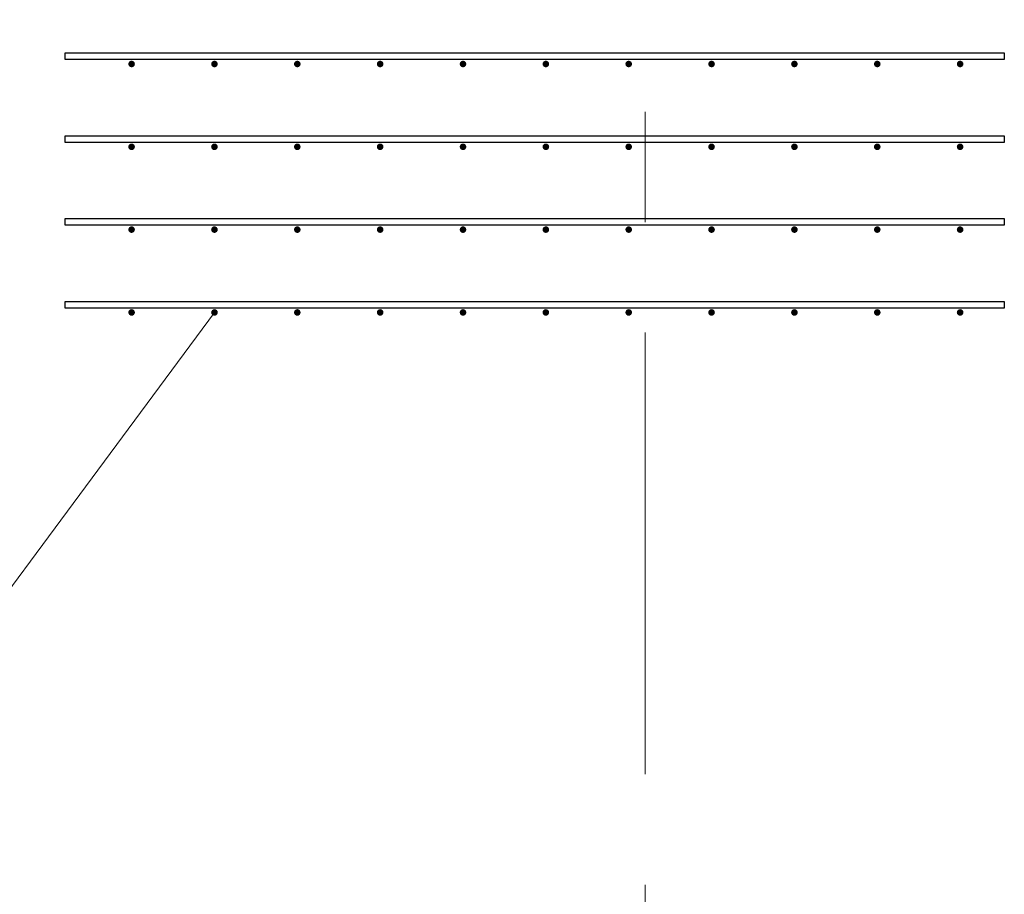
# Model space of a CAD drawing. Header units: metres. Extents: x -38 to 93, y -15 to 21.
# Tile 46 of 256: x 18.514 to 19.405, y 8.191 to 8.983. Entities that reach past the tile are written whole.
import ezdxf

# ---------------------------------------------------------------- set-up
doc = ezdxf.new("R2010")
doc.units = ezdxf.units.M
doc.linetypes.add('______11', pattern=[0.5, 0.4, -0.05, 0, -0.05])
doc.linetypes.add('______5', pattern=[1.1, 0.8, -0.1, 0.1, -0.1])
for name, color, linetype, lineweight in [('XR$1$Осевая линия (1)', 7, '______5', 13), ('XR$4$Арматурный каркас 01', 4, 'Continuous', 35), ('XR$4$Текст_ общее_1', 7, 'Continuous', 13)]:
    doc.layers.add(name, color=color, linetype=linetype, lineweight=lineweight)

msp = doc.modelspace()

# ---------------------------------------------------------------- hatches: boundary and pattern name
at = {"layer": 'XR$4$Арматурный каркас 01', "linetype": 'Continuous', "lineweight": 50, "transparency": 33554687}
for points in [[(18.618, 8.94324), (18.61777, 8.94439), (18.61712, 8.94536), (18.61615, 8.94602), (18.615, 8.94624), (18.61385, 8.94602), (18.61288, 8.94536), (18.61223, 8.94439), (18.612, 8.94324), (18.61223, 8.9421), (18.61288, 8.94112), (18.61385, 8.94047), (18.615, 8.94024), (18.61615, 8.94047), (18.61712, 8.94112), (18.61777, 8.9421)], [(18.618, 8.94324), (18.61777, 8.94439), (18.61712, 8.94536), (18.61615, 8.94602), (18.615, 8.94624), (18.61385, 8.94602), (18.61288, 8.94536), (18.61223, 8.94439), (18.612, 8.94324), (18.61223, 8.9421), (18.61288, 8.94112), (18.61385, 8.94047), (18.615, 8.94024), (18.61615, 8.94047), (18.61712, 8.94112), (18.61777, 8.9421)], [(18.693, 8.94324), (18.69277, 8.94439), (18.69212, 8.94536), (18.69115, 8.94602), (18.69, 8.94624), (18.68885, 8.94602), (18.68788, 8.94536), (18.68723, 8.94439), (18.687, 8.94324), (18.68723, 8.9421), (18.68788, 8.94112), (18.68885, 8.94047), (18.69, 8.94024), (18.69115, 8.94047), (18.69212, 8.94112), (18.69277, 8.9421)], [(18.693, 8.94324), (18.69277, 8.94439), (18.69212, 8.94536), (18.69115, 8.94602), (18.69, 8.94624), (18.68885, 8.94602), (18.68788, 8.94536), (18.68723, 8.94439), (18.687, 8.94324), (18.68723, 8.9421), (18.68788, 8.94112), (18.68885, 8.94047), (18.69, 8.94024), (18.69115, 8.94047), (18.69212, 8.94112), (18.69277, 8.9421)], [(18.768, 8.94324), (18.76777, 8.94439), (18.76712, 8.94536), (18.76615, 8.94602), (18.765, 8.94624), (18.76385, 8.94602), (18.76288, 8.94536), (18.76223, 8.94439), (18.762, 8.94324), (18.76223, 8.9421), (18.76288, 8.94112), (18.76385, 8.94047), (18.765, 8.94024), (18.76615, 8.94047), (18.76712, 8.94112), (18.76777, 8.9421)], [(18.768, 8.94324), (18.76777, 8.94439), (18.76712, 8.94536), (18.76615, 8.94602), (18.765, 8.94624), (18.76385, 8.94602), (18.76288, 8.94536), (18.76223, 8.94439), (18.762, 8.94324), (18.76223, 8.9421), (18.76288, 8.94112), (18.76385, 8.94047), (18.765, 8.94024), (18.76615, 8.94047), (18.76712, 8.94112), (18.76777, 8.9421)], [(18.843, 8.94324), (18.84277, 8.94439), (18.84212, 8.94536), (18.84115, 8.94602), (18.84, 8.94624), (18.83885, 8.94602), (18.83788, 8.94536), (18.83723, 8.94439), (18.837, 8.94324), (18.83723, 8.9421), (18.83788, 8.94112), (18.83885, 8.94047), (18.84, 8.94024), (18.84115, 8.94047), (18.84212, 8.94112), (18.84277, 8.9421)], [(18.843, 8.94324), (18.84277, 8.94439), (18.84212, 8.94536), (18.84115, 8.94602), (18.84, 8.94624), (18.83885, 8.94602), (18.83788, 8.94536), (18.83723, 8.94439), (18.837, 8.94324), (18.83723, 8.9421), (18.83788, 8.94112), (18.83885, 8.94047), (18.84, 8.94024), (18.84115, 8.94047), (18.84212, 8.94112), (18.84277, 8.9421)], [(18.918, 8.94324), (18.91777, 8.94439), (18.91712, 8.94536), (18.91615, 8.94602), (18.915, 8.94624), (18.91385, 8.94602), (18.91288, 8.94536), (18.91223, 8.94439), (18.912, 8.94324), (18.91223, 8.9421), (18.91288, 8.94112), (18.91385, 8.94047), (18.915, 8.94024), (18.91615, 8.94047), (18.91712, 8.94112), (18.91777, 8.9421)], [(18.918, 8.94324), (18.91777, 8.94439), (18.91712, 8.94536), (18.91615, 8.94602), (18.915, 8.94624), (18.91385, 8.94602), (18.91288, 8.94536), (18.91223, 8.94439), (18.912, 8.94324), (18.91223, 8.9421), (18.91288, 8.94112), (18.91385, 8.94047), (18.915, 8.94024), (18.91615, 8.94047), (18.91712, 8.94112), (18.91777, 8.9421)], [(18.993, 8.94324), (18.99277, 8.94439), (18.99212, 8.94536), (18.99115, 8.94602), (18.99, 8.94624), (18.98885, 8.94602), (18.98788, 8.94536), (18.98723, 8.94439), (18.987, 8.94324), (18.98723, 8.9421), (18.98788, 8.94112), (18.98885, 8.94047), (18.99, 8.94024), (18.99115, 8.94047), (18.99212, 8.94112), (18.99277, 8.9421)], [(18.993, 8.94324), (18.99277, 8.94439), (18.99212, 8.94536), (18.99115, 8.94602), (18.99, 8.94624), (18.98885, 8.94602), (18.98788, 8.94536), (18.98723, 8.94439), (18.987, 8.94324), (18.98723, 8.9421), (18.98788, 8.94112), (18.98885, 8.94047), (18.99, 8.94024), (18.99115, 8.94047), (18.99212, 8.94112), (18.99277, 8.9421)], [(19.068, 8.94324), (19.06777, 8.94439), (19.06712, 8.94536), (19.06615, 8.94602), (19.065, 8.94624), (19.06385, 8.94602), (19.06288, 8.94536), (19.06223, 8.94439), (19.062, 8.94324), (19.06223, 8.9421), (19.06288, 8.94112), (19.06385, 8.94047), (19.065, 8.94024), (19.06615, 8.94047), (19.06712, 8.94112), (19.06777, 8.9421)], [(19.068, 8.94324), (19.06777, 8.94439), (19.06712, 8.94536), (19.06615, 8.94602), (19.065, 8.94624), (19.06385, 8.94602), (19.06288, 8.94536), (19.06223, 8.94439), (19.062, 8.94324), (19.06223, 8.9421), (19.06288, 8.94112), (19.06385, 8.94047), (19.065, 8.94024), (19.06615, 8.94047), (19.06712, 8.94112), (19.06777, 8.9421)], [(19.143, 8.94324), (19.14277, 8.94439), (19.14212, 8.94536), (19.14115, 8.94602), (19.14, 8.94624), (19.13885, 8.94602), (19.13788, 8.94536), (19.13723, 8.94439), (19.137, 8.94324), (19.13723, 8.9421), (19.13788, 8.94112), (19.13885, 8.94047), (19.14, 8.94024), (19.14115, 8.94047), (19.14212, 8.94112), (19.14277, 8.9421)], [(19.143, 8.94324), (19.14277, 8.94439), (19.14212, 8.94536), (19.14115, 8.94602), (19.14, 8.94624), (19.13885, 8.94602), (19.13788, 8.94536), (19.13723, 8.94439), (19.137, 8.94324), (19.13723, 8.9421), (19.13788, 8.94112), (19.13885, 8.94047), (19.14, 8.94024), (19.14115, 8.94047), (19.14212, 8.94112), (19.14277, 8.9421)], [(19.218, 8.94324), (19.21777, 8.94439), (19.21712, 8.94536), (19.21615, 8.94602), (19.215, 8.94624), (19.21385, 8.94602), (19.21288, 8.94536), (19.21223, 8.94439), (19.212, 8.94324), (19.21223, 8.9421), (19.21288, 8.94112), (19.21385, 8.94047), (19.215, 8.94024), (19.21615, 8.94047), (19.21712, 8.94112), (19.21777, 8.9421)], [(19.218, 8.94324), (19.21777, 8.94439), (19.21712, 8.94536), (19.21615, 8.94602), (19.215, 8.94624), (19.21385, 8.94602), (19.21288, 8.94536), (19.21223, 8.94439), (19.212, 8.94324), (19.21223, 8.9421), (19.21288, 8.94112), (19.21385, 8.94047), (19.215, 8.94024), (19.21615, 8.94047), (19.21712, 8.94112), (19.21777, 8.9421)], [(19.293, 8.94324), (19.29277, 8.94439), (19.29212, 8.94536), (19.29115, 8.94602), (19.29, 8.94624), (19.28885, 8.94602), (19.28788, 8.94536), (19.28723, 8.94439), (19.287, 8.94324), (19.28723, 8.9421), (19.28788, 8.94112), (19.28885, 8.94047), (19.29, 8.94024), (19.29115, 8.94047), (19.29212, 8.94112), (19.29277, 8.9421)], [(19.293, 8.94324), (19.29277, 8.94439), (19.29212, 8.94536), (19.29115, 8.94602), (19.29, 8.94624), (19.28885, 8.94602), (19.28788, 8.94536), (19.28723, 8.94439), (19.287, 8.94324), (19.28723, 8.9421), (19.28788, 8.94112), (19.28885, 8.94047), (19.29, 8.94024), (19.29115, 8.94047), (19.29212, 8.94112), (19.29277, 8.9421)], [(19.368, 8.94324), (19.36777, 8.94439), (19.36712, 8.94536), (19.36615, 8.94602), (19.365, 8.94624), (19.36385, 8.94602), (19.36288, 8.94536), (19.36223, 8.94439), (19.362, 8.94324), (19.36223, 8.9421), (19.36288, 8.94112), (19.36385, 8.94047), (19.365, 8.94024), (19.36615, 8.94047), (19.36712, 8.94112), (19.36777, 8.9421)], [(19.368, 8.94324), (19.36777, 8.94439), (19.36712, 8.94536), (19.36615, 8.94602), (19.365, 8.94624), (19.36385, 8.94602), (19.36288, 8.94536), (19.36223, 8.94439), (19.362, 8.94324), (19.36223, 8.9421), (19.36288, 8.94112), (19.36385, 8.94047), (19.365, 8.94024), (19.36615, 8.94047), (19.36712, 8.94112), (19.36777, 8.9421)], [(18.618, 8.86824), (18.61777, 8.86939), (18.61712, 8.87036), (18.61615, 8.87102), (18.615, 8.87124), (18.61385, 8.87102), (18.61288, 8.87036), (18.61223, 8.86939), (18.612, 8.86824), (18.61223, 8.8671), (18.61288, 8.86612), (18.61385, 8.86547), (18.615, 8.86524), (18.61615, 8.86547), (18.61712, 8.86612), (18.61777, 8.8671)], [(18.618, 8.86824), (18.61777, 8.86939), (18.61712, 8.87036), (18.61615, 8.87102), (18.615, 8.87124), (18.61385, 8.87102), (18.61288, 8.87036), (18.61223, 8.86939), (18.612, 8.86824), (18.61223, 8.8671), (18.61288, 8.86612), (18.61385, 8.86547), (18.615, 8.86524), (18.61615, 8.86547), (18.61712, 8.86612), (18.61777, 8.8671)], [(18.693, 8.86824), (18.69277, 8.86939), (18.69212, 8.87036), (18.69115, 8.87102), (18.69, 8.87124), (18.68885, 8.87102), (18.68788, 8.87036), (18.68723, 8.86939), (18.687, 8.86824), (18.68723, 8.8671), (18.68788, 8.86612), (18.68885, 8.86547), (18.69, 8.86524), (18.69115, 8.86547), (18.69212, 8.86612), (18.69277, 8.8671)], [(18.693, 8.86824), (18.69277, 8.86939), (18.69212, 8.87036), (18.69115, 8.87102), (18.69, 8.87124), (18.68885, 8.87102), (18.68788, 8.87036), (18.68723, 8.86939), (18.687, 8.86824), (18.68723, 8.8671), (18.68788, 8.86612), (18.68885, 8.86547), (18.69, 8.86524), (18.69115, 8.86547), (18.69212, 8.86612), (18.69277, 8.8671)], [(18.768, 8.86824), (18.76777, 8.86939), (18.76712, 8.87036), (18.76615, 8.87102), (18.765, 8.87124), (18.76385, 8.87102), (18.76288, 8.87036), (18.76223, 8.86939), (18.762, 8.86824), (18.76223, 8.8671), (18.76288, 8.86612), (18.76385, 8.86547), (18.765, 8.86524), (18.76615, 8.86547), (18.76712, 8.86612), (18.76777, 8.8671)], [(18.768, 8.86824), (18.76777, 8.86939), (18.76712, 8.87036), (18.76615, 8.87102), (18.765, 8.87124), (18.76385, 8.87102), (18.76288, 8.87036), (18.76223, 8.86939), (18.762, 8.86824), (18.76223, 8.8671), (18.76288, 8.86612), (18.76385, 8.86547), (18.765, 8.86524), (18.76615, 8.86547), (18.76712, 8.86612), (18.76777, 8.8671)], [(18.843, 8.86824), (18.84277, 8.86939), (18.84212, 8.87036), (18.84115, 8.87102), (18.84, 8.87124), (18.83885, 8.87102), (18.83788, 8.87036), (18.83723, 8.86939), (18.837, 8.86824), (18.83723, 8.8671), (18.83788, 8.86612), (18.83885, 8.86547), (18.84, 8.86524), (18.84115, 8.86547), (18.84212, 8.86612), (18.84277, 8.8671)], [(18.843, 8.86824), (18.84277, 8.86939), (18.84212, 8.87036), (18.84115, 8.87102), (18.84, 8.87124), (18.83885, 8.87102), (18.83788, 8.87036), (18.83723, 8.86939), (18.837, 8.86824), (18.83723, 8.8671), (18.83788, 8.86612), (18.83885, 8.86547), (18.84, 8.86524), (18.84115, 8.86547), (18.84212, 8.86612), (18.84277, 8.8671)], [(18.918, 8.86824), (18.91777, 8.86939), (18.91712, 8.87036), (18.91615, 8.87102), (18.915, 8.87124), (18.91385, 8.87102), (18.91288, 8.87036), (18.91223, 8.86939), (18.912, 8.86824), (18.91223, 8.8671), (18.91288, 8.86612), (18.91385, 8.86547), (18.915, 8.86524), (18.91615, 8.86547), (18.91712, 8.86612), (18.91777, 8.8671)], [(18.918, 8.86824), (18.91777, 8.86939), (18.91712, 8.87036), (18.91615, 8.87102), (18.915, 8.87124), (18.91385, 8.87102), (18.91288, 8.87036), (18.91223, 8.86939), (18.912, 8.86824), (18.91223, 8.8671), (18.91288, 8.86612), (18.91385, 8.86547), (18.915, 8.86524), (18.91615, 8.86547), (18.91712, 8.86612), (18.91777, 8.8671)], [(18.993, 8.86824), (18.99277, 8.86939), (18.99212, 8.87036), (18.99115, 8.87102), (18.99, 8.87124), (18.98885, 8.87102), (18.98788, 8.87036), (18.98723, 8.86939), (18.987, 8.86824), (18.98723, 8.8671), (18.98788, 8.86612), (18.98885, 8.86547), (18.99, 8.86524), (18.99115, 8.86547), (18.99212, 8.86612), (18.99277, 8.8671)], [(18.993, 8.86824), (18.99277, 8.86939), (18.99212, 8.87036), (18.99115, 8.87102), (18.99, 8.87124), (18.98885, 8.87102), (18.98788, 8.87036), (18.98723, 8.86939), (18.987, 8.86824), (18.98723, 8.8671), (18.98788, 8.86612), (18.98885, 8.86547), (18.99, 8.86524), (18.99115, 8.86547), (18.99212, 8.86612), (18.99277, 8.8671)], [(19.068, 8.86824), (19.06777, 8.86939), (19.06712, 8.87036), (19.06615, 8.87102), (19.065, 8.87124), (19.06385, 8.87102), (19.06288, 8.87036), (19.06223, 8.86939), (19.062, 8.86824), (19.06223, 8.8671), (19.06288, 8.86612), (19.06385, 8.86547), (19.065, 8.86524), (19.06615, 8.86547), (19.06712, 8.86612), (19.06777, 8.8671)], [(19.068, 8.86824), (19.06777, 8.86939), (19.06712, 8.87036), (19.06615, 8.87102), (19.065, 8.87124), (19.06385, 8.87102), (19.06288, 8.87036), (19.06223, 8.86939), (19.062, 8.86824), (19.06223, 8.8671), (19.06288, 8.86612), (19.06385, 8.86547), (19.065, 8.86524), (19.06615, 8.86547), (19.06712, 8.86612), (19.06777, 8.8671)], [(19.143, 8.86824), (19.14277, 8.86939), (19.14212, 8.87036), (19.14115, 8.87102), (19.14, 8.87124), (19.13885, 8.87102), (19.13788, 8.87036), (19.13723, 8.86939), (19.137, 8.86824), (19.13723, 8.8671), (19.13788, 8.86612), (19.13885, 8.86547), (19.14, 8.86524), (19.14115, 8.86547), (19.14212, 8.86612), (19.14277, 8.8671)], [(19.143, 8.86824), (19.14277, 8.86939), (19.14212, 8.87036), (19.14115, 8.87102), (19.14, 8.87124), (19.13885, 8.87102), (19.13788, 8.87036), (19.13723, 8.86939), (19.137, 8.86824), (19.13723, 8.8671), (19.13788, 8.86612), (19.13885, 8.86547), (19.14, 8.86524), (19.14115, 8.86547), (19.14212, 8.86612), (19.14277, 8.8671)], [(19.218, 8.86824), (19.21777, 8.86939), (19.21712, 8.87036), (19.21615, 8.87102), (19.215, 8.87124), (19.21385, 8.87102), (19.21288, 8.87036), (19.21223, 8.86939), (19.212, 8.86824), (19.21223, 8.8671), (19.21288, 8.86612), (19.21385, 8.86547), (19.215, 8.86524), (19.21615, 8.86547), (19.21712, 8.86612), (19.21777, 8.8671)], [(19.218, 8.86824), (19.21777, 8.86939), (19.21712, 8.87036), (19.21615, 8.87102), (19.215, 8.87124), (19.21385, 8.87102), (19.21288, 8.87036), (19.21223, 8.86939), (19.212, 8.86824), (19.21223, 8.8671), (19.21288, 8.86612), (19.21385, 8.86547), (19.215, 8.86524), (19.21615, 8.86547), (19.21712, 8.86612), (19.21777, 8.8671)], [(19.293, 8.86824), (19.29277, 8.86939), (19.29212, 8.87036), (19.29115, 8.87102), (19.29, 8.87124), (19.28885, 8.87102), (19.28788, 8.87036), (19.28723, 8.86939), (19.287, 8.86824), (19.28723, 8.8671), (19.28788, 8.86612), (19.28885, 8.86547), (19.29, 8.86524), (19.29115, 8.86547), (19.29212, 8.86612), (19.29277, 8.8671)], [(19.293, 8.86824), (19.29277, 8.86939), (19.29212, 8.87036), (19.29115, 8.87102), (19.29, 8.87124), (19.28885, 8.87102), (19.28788, 8.87036), (19.28723, 8.86939), (19.287, 8.86824), (19.28723, 8.8671), (19.28788, 8.86612), (19.28885, 8.86547), (19.29, 8.86524), (19.29115, 8.86547), (19.29212, 8.86612), (19.29277, 8.8671)], [(19.368, 8.86824), (19.36777, 8.86939), (19.36712, 8.87036), (19.36615, 8.87102), (19.365, 8.87124), (19.36385, 8.87102), (19.36288, 8.87036), (19.36223, 8.86939), (19.362, 8.86824), (19.36223, 8.8671), (19.36288, 8.86612), (19.36385, 8.86547), (19.365, 8.86524), (19.36615, 8.86547), (19.36712, 8.86612), (19.36777, 8.8671)], [(19.368, 8.86824), (19.36777, 8.86939), (19.36712, 8.87036), (19.36615, 8.87102), (19.365, 8.87124), (19.36385, 8.87102), (19.36288, 8.87036), (19.36223, 8.86939), (19.362, 8.86824), (19.36223, 8.8671), (19.36288, 8.86612), (19.36385, 8.86547), (19.365, 8.86524), (19.36615, 8.86547), (19.36712, 8.86612), (19.36777, 8.8671)], [(18.618, 8.79324), (18.61777, 8.79439), (18.61712, 8.79536), (18.61615, 8.79602), (18.615, 8.79624), (18.61385, 8.79602), (18.61288, 8.79536), (18.61223, 8.79439), (18.612, 8.79324), (18.61223, 8.7921), (18.61288, 8.79112), (18.61385, 8.79047), (18.615, 8.79024), (18.61615, 8.79047), (18.61712, 8.79112), (18.61777, 8.7921)], [(18.618, 8.79324), (18.61777, 8.79439), (18.61712, 8.79536), (18.61615, 8.79602), (18.615, 8.79624), (18.61385, 8.79602), (18.61288, 8.79536), (18.61223, 8.79439), (18.612, 8.79324), (18.61223, 8.7921), (18.61288, 8.79112), (18.61385, 8.79047), (18.615, 8.79024), (18.61615, 8.79047), (18.61712, 8.79112), (18.61777, 8.7921)], [(18.693, 8.79324), (18.69277, 8.79439), (18.69212, 8.79536), (18.69115, 8.79602), (18.69, 8.79624), (18.68885, 8.79602), (18.68788, 8.79536), (18.68723, 8.79439), (18.687, 8.79324), (18.68723, 8.7921), (18.68788, 8.79112), (18.68885, 8.79047), (18.69, 8.79024), (18.69115, 8.79047), (18.69212, 8.79112), (18.69277, 8.7921)], [(18.693, 8.79324), (18.69277, 8.79439), (18.69212, 8.79536), (18.69115, 8.79602), (18.69, 8.79624), (18.68885, 8.79602), (18.68788, 8.79536), (18.68723, 8.79439), (18.687, 8.79324), (18.68723, 8.7921), (18.68788, 8.79112), (18.68885, 8.79047), (18.69, 8.79024), (18.69115, 8.79047), (18.69212, 8.79112), (18.69277, 8.7921)], [(18.768, 8.79324), (18.76777, 8.79439), (18.76712, 8.79536), (18.76615, 8.79602), (18.765, 8.79624), (18.76385, 8.79602), (18.76288, 8.79536), (18.76223, 8.79439), (18.762, 8.79324), (18.76223, 8.7921), (18.76288, 8.79112), (18.76385, 8.79047), (18.765, 8.79024), (18.76615, 8.79047), (18.76712, 8.79112), (18.76777, 8.7921)], [(18.768, 8.79324), (18.76777, 8.79439), (18.76712, 8.79536), (18.76615, 8.79602), (18.765, 8.79624), (18.76385, 8.79602), (18.76288, 8.79536), (18.76223, 8.79439), (18.762, 8.79324), (18.76223, 8.7921), (18.76288, 8.79112), (18.76385, 8.79047), (18.765, 8.79024), (18.76615, 8.79047), (18.76712, 8.79112), (18.76777, 8.7921)], [(18.843, 8.79324), (18.84277, 8.79439), (18.84212, 8.79536), (18.84115, 8.79602), (18.84, 8.79624), (18.83885, 8.79602), (18.83788, 8.79536), (18.83723, 8.79439), (18.837, 8.79324), (18.83723, 8.7921), (18.83788, 8.79112), (18.83885, 8.79047), (18.84, 8.79024), (18.84115, 8.79047), (18.84212, 8.79112), (18.84277, 8.7921)], [(18.843, 8.79324), (18.84277, 8.79439), (18.84212, 8.79536), (18.84115, 8.79602), (18.84, 8.79624), (18.83885, 8.79602), (18.83788, 8.79536), (18.83723, 8.79439), (18.837, 8.79324), (18.83723, 8.7921), (18.83788, 8.79112), (18.83885, 8.79047), (18.84, 8.79024), (18.84115, 8.79047), (18.84212, 8.79112), (18.84277, 8.7921)], [(18.918, 8.79324), (18.91777, 8.79439), (18.91712, 8.79536), (18.91615, 8.79602), (18.915, 8.79624), (18.91385, 8.79602), (18.91288, 8.79536), (18.91223, 8.79439), (18.912, 8.79324), (18.91223, 8.7921), (18.91288, 8.79112), (18.91385, 8.79047), (18.915, 8.79024), (18.91615, 8.79047), (18.91712, 8.79112), (18.91777, 8.7921)], [(18.918, 8.79324), (18.91777, 8.79439), (18.91712, 8.79536), (18.91615, 8.79602), (18.915, 8.79624), (18.91385, 8.79602), (18.91288, 8.79536), (18.91223, 8.79439), (18.912, 8.79324), (18.91223, 8.7921), (18.91288, 8.79112), (18.91385, 8.79047), (18.915, 8.79024), (18.91615, 8.79047), (18.91712, 8.79112), (18.91777, 8.7921)], [(18.993, 8.79324), (18.99277, 8.79439), (18.99212, 8.79536), (18.99115, 8.79602), (18.99, 8.79624), (18.98885, 8.79602), (18.98788, 8.79536), (18.98723, 8.79439), (18.987, 8.79324), (18.98723, 8.7921), (18.98788, 8.79112), (18.98885, 8.79047), (18.99, 8.79024), (18.99115, 8.79047), (18.99212, 8.79112), (18.99277, 8.7921)], [(18.993, 8.79324), (18.99277, 8.79439), (18.99212, 8.79536), (18.99115, 8.79602), (18.99, 8.79624), (18.98885, 8.79602), (18.98788, 8.79536), (18.98723, 8.79439), (18.987, 8.79324), (18.98723, 8.7921), (18.98788, 8.79112), (18.98885, 8.79047), (18.99, 8.79024), (18.99115, 8.79047), (18.99212, 8.79112), (18.99277, 8.7921)], [(19.068, 8.79324), (19.06777, 8.79439), (19.06712, 8.79536), (19.06615, 8.79602), (19.065, 8.79624), (19.06385, 8.79602), (19.06288, 8.79536), (19.06223, 8.79439), (19.062, 8.79324), (19.06223, 8.7921), (19.06288, 8.79112), (19.06385, 8.79047), (19.065, 8.79024), (19.06615, 8.79047), (19.06712, 8.79112), (19.06777, 8.7921)], [(19.068, 8.79324), (19.06777, 8.79439), (19.06712, 8.79536), (19.06615, 8.79602), (19.065, 8.79624), (19.06385, 8.79602), (19.06288, 8.79536), (19.06223, 8.79439), (19.062, 8.79324), (19.06223, 8.7921), (19.06288, 8.79112), (19.06385, 8.79047), (19.065, 8.79024), (19.06615, 8.79047), (19.06712, 8.79112), (19.06777, 8.7921)], [(19.143, 8.79324), (19.14277, 8.79439), (19.14212, 8.79536), (19.14115, 8.79602), (19.14, 8.79624), (19.13885, 8.79602), (19.13788, 8.79536), (19.13723, 8.79439), (19.137, 8.79324), (19.13723, 8.7921), (19.13788, 8.79112), (19.13885, 8.79047), (19.14, 8.79024), (19.14115, 8.79047), (19.14212, 8.79112), (19.14277, 8.7921)], [(19.143, 8.79324), (19.14277, 8.79439), (19.14212, 8.79536), (19.14115, 8.79602), (19.14, 8.79624), (19.13885, 8.79602), (19.13788, 8.79536), (19.13723, 8.79439), (19.137, 8.79324), (19.13723, 8.7921), (19.13788, 8.79112), (19.13885, 8.79047), (19.14, 8.79024), (19.14115, 8.79047), (19.14212, 8.79112), (19.14277, 8.7921)], [(19.218, 8.79324), (19.21777, 8.79439), (19.21712, 8.79536), (19.21615, 8.79602), (19.215, 8.79624), (19.21385, 8.79602), (19.21288, 8.79536), (19.21223, 8.79439), (19.212, 8.79324), (19.21223, 8.7921), (19.21288, 8.79112), (19.21385, 8.79047), (19.215, 8.79024), (19.21615, 8.79047), (19.21712, 8.79112), (19.21777, 8.7921)], [(19.218, 8.79324), (19.21777, 8.79439), (19.21712, 8.79536), (19.21615, 8.79602), (19.215, 8.79624), (19.21385, 8.79602), (19.21288, 8.79536), (19.21223, 8.79439), (19.212, 8.79324), (19.21223, 8.7921), (19.21288, 8.79112), (19.21385, 8.79047), (19.215, 8.79024), (19.21615, 8.79047), (19.21712, 8.79112), (19.21777, 8.7921)], [(19.293, 8.79324), (19.29277, 8.79439), (19.29212, 8.79536), (19.29115, 8.79602), (19.29, 8.79624), (19.28885, 8.79602), (19.28788, 8.79536), (19.28723, 8.79439), (19.287, 8.79324), (19.28723, 8.7921), (19.28788, 8.79112), (19.28885, 8.79047), (19.29, 8.79024), (19.29115, 8.79047), (19.29212, 8.79112), (19.29277, 8.7921)], [(19.293, 8.79324), (19.29277, 8.79439), (19.29212, 8.79536), (19.29115, 8.79602), (19.29, 8.79624), (19.28885, 8.79602), (19.28788, 8.79536), (19.28723, 8.79439), (19.287, 8.79324), (19.28723, 8.7921), (19.28788, 8.79112), (19.28885, 8.79047), (19.29, 8.79024), (19.29115, 8.79047), (19.29212, 8.79112), (19.29277, 8.7921)], [(19.368, 8.79324), (19.36777, 8.79439), (19.36712, 8.79536), (19.36615, 8.79602), (19.365, 8.79624), (19.36385, 8.79602), (19.36288, 8.79536), (19.36223, 8.79439), (19.362, 8.79324), (19.36223, 8.7921), (19.36288, 8.79112), (19.36385, 8.79047), (19.365, 8.79024), (19.36615, 8.79047), (19.36712, 8.79112), (19.36777, 8.7921)], [(19.368, 8.79324), (19.36777, 8.79439), (19.36712, 8.79536), (19.36615, 8.79602), (19.365, 8.79624), (19.36385, 8.79602), (19.36288, 8.79536), (19.36223, 8.79439), (19.362, 8.79324), (19.36223, 8.7921), (19.36288, 8.79112), (19.36385, 8.79047), (19.365, 8.79024), (19.36615, 8.79047), (19.36712, 8.79112), (19.36777, 8.7921)], [(18.618, 8.71824), (18.61777, 8.71939), (18.61712, 8.72036), (18.61615, 8.72102), (18.615, 8.72124), (18.61385, 8.72102), (18.61288, 8.72036), (18.61223, 8.71939), (18.612, 8.71824), (18.61223, 8.7171), (18.61288, 8.71612), (18.61385, 8.71547), (18.615, 8.71524), (18.61615, 8.71547), (18.61712, 8.71612), (18.61777, 8.7171)], [(18.618, 8.71824), (18.61777, 8.71939), (18.61712, 8.72036), (18.61615, 8.72102), (18.615, 8.72124), (18.61385, 8.72102), (18.61288, 8.72036), (18.61223, 8.71939), (18.612, 8.71824), (18.61223, 8.7171), (18.61288, 8.71612), (18.61385, 8.71547), (18.615, 8.71524), (18.61615, 8.71547), (18.61712, 8.71612), (18.61777, 8.7171)], [(18.693, 8.71824), (18.69277, 8.71939), (18.69212, 8.72036), (18.69115, 8.72102), (18.69, 8.72124), (18.68885, 8.72102), (18.68788, 8.72036), (18.68723, 8.71939), (18.687, 8.71824), (18.68723, 8.7171), (18.68788, 8.71612), (18.68885, 8.71547), (18.69, 8.71524), (18.69115, 8.71547), (18.69212, 8.71612), (18.69277, 8.7171)], [(18.693, 8.71824), (18.69277, 8.71939), (18.69212, 8.72036), (18.69115, 8.72102), (18.69, 8.72124), (18.68885, 8.72102), (18.68788, 8.72036), (18.68723, 8.71939), (18.687, 8.71824), (18.68723, 8.7171), (18.68788, 8.71612), (18.68885, 8.71547), (18.69, 8.71524), (18.69115, 8.71547), (18.69212, 8.71612), (18.69277, 8.7171)], [(18.768, 8.71824), (18.76777, 8.71939), (18.76712, 8.72036), (18.76615, 8.72102), (18.765, 8.72124), (18.76385, 8.72102), (18.76288, 8.72036), (18.76223, 8.71939), (18.762, 8.71824), (18.76223, 8.7171), (18.76288, 8.71612), (18.76385, 8.71547), (18.765, 8.71524), (18.76615, 8.71547), (18.76712, 8.71612), (18.76777, 8.7171)], [(18.768, 8.71824), (18.76777, 8.71939), (18.76712, 8.72036), (18.76615, 8.72102), (18.765, 8.72124), (18.76385, 8.72102), (18.76288, 8.72036), (18.76223, 8.71939), (18.762, 8.71824), (18.76223, 8.7171), (18.76288, 8.71612), (18.76385, 8.71547), (18.765, 8.71524), (18.76615, 8.71547), (18.76712, 8.71612), (18.76777, 8.7171)], [(18.843, 8.71824), (18.84277, 8.71939), (18.84212, 8.72036), (18.84115, 8.72102), (18.84, 8.72124), (18.83885, 8.72102), (18.83788, 8.72036), (18.83723, 8.71939), (18.837, 8.71824), (18.83723, 8.7171), (18.83788, 8.71612), (18.83885, 8.71547), (18.84, 8.71524), (18.84115, 8.71547), (18.84212, 8.71612), (18.84277, 8.7171)], [(18.843, 8.71824), (18.84277, 8.71939), (18.84212, 8.72036), (18.84115, 8.72102), (18.84, 8.72124), (18.83885, 8.72102), (18.83788, 8.72036), (18.83723, 8.71939), (18.837, 8.71824), (18.83723, 8.7171), (18.83788, 8.71612), (18.83885, 8.71547), (18.84, 8.71524), (18.84115, 8.71547), (18.84212, 8.71612), (18.84277, 8.7171)], [(18.918, 8.71824), (18.91777, 8.71939), (18.91712, 8.72036), (18.91615, 8.72102), (18.915, 8.72124), (18.91385, 8.72102), (18.91288, 8.72036), (18.91223, 8.71939), (18.912, 8.71824), (18.91223, 8.7171), (18.91288, 8.71612), (18.91385, 8.71547), (18.915, 8.71524), (18.91615, 8.71547), (18.91712, 8.71612), (18.91777, 8.7171)], [(18.918, 8.71824), (18.91777, 8.71939), (18.91712, 8.72036), (18.91615, 8.72102), (18.915, 8.72124), (18.91385, 8.72102), (18.91288, 8.72036), (18.91223, 8.71939), (18.912, 8.71824), (18.91223, 8.7171), (18.91288, 8.71612), (18.91385, 8.71547), (18.915, 8.71524), (18.91615, 8.71547), (18.91712, 8.71612), (18.91777, 8.7171)], [(18.993, 8.71824), (18.99277, 8.71939), (18.99212, 8.72036), (18.99115, 8.72102), (18.99, 8.72124), (18.98885, 8.72102), (18.98788, 8.72036), (18.98723, 8.71939), (18.987, 8.71824), (18.98723, 8.7171), (18.98788, 8.71612), (18.98885, 8.71547), (18.99, 8.71524), (18.99115, 8.71547), (18.99212, 8.71612), (18.99277, 8.7171)], [(18.993, 8.71824), (18.99277, 8.71939), (18.99212, 8.72036), (18.99115, 8.72102), (18.99, 8.72124), (18.98885, 8.72102), (18.98788, 8.72036), (18.98723, 8.71939), (18.987, 8.71824), (18.98723, 8.7171), (18.98788, 8.71612), (18.98885, 8.71547), (18.99, 8.71524), (18.99115, 8.71547), (18.99212, 8.71612), (18.99277, 8.7171)], [(19.068, 8.71824), (19.06777, 8.71939), (19.06712, 8.72036), (19.06615, 8.72102), (19.065, 8.72124), (19.06385, 8.72102), (19.06288, 8.72036), (19.06223, 8.71939), (19.062, 8.71824), (19.06223, 8.7171), (19.06288, 8.71612), (19.06385, 8.71547), (19.065, 8.71524), (19.06615, 8.71547), (19.06712, 8.71612), (19.06777, 8.7171)], [(19.068, 8.71824), (19.06777, 8.71939), (19.06712, 8.72036), (19.06615, 8.72102), (19.065, 8.72124), (19.06385, 8.72102), (19.06288, 8.72036), (19.06223, 8.71939), (19.062, 8.71824), (19.06223, 8.7171), (19.06288, 8.71612), (19.06385, 8.71547), (19.065, 8.71524), (19.06615, 8.71547), (19.06712, 8.71612), (19.06777, 8.7171)], [(19.143, 8.71824), (19.14277, 8.71939), (19.14212, 8.72036), (19.14115, 8.72102), (19.14, 8.72124), (19.13885, 8.72102), (19.13788, 8.72036), (19.13723, 8.71939), (19.137, 8.71824), (19.13723, 8.7171), (19.13788, 8.71612), (19.13885, 8.71547), (19.14, 8.71524), (19.14115, 8.71547), (19.14212, 8.71612), (19.14277, 8.7171)], [(19.143, 8.71824), (19.14277, 8.71939), (19.14212, 8.72036), (19.14115, 8.72102), (19.14, 8.72124), (19.13885, 8.72102), (19.13788, 8.72036), (19.13723, 8.71939), (19.137, 8.71824), (19.13723, 8.7171), (19.13788, 8.71612), (19.13885, 8.71547), (19.14, 8.71524), (19.14115, 8.71547), (19.14212, 8.71612), (19.14277, 8.7171)], [(19.218, 8.71824), (19.21777, 8.71939), (19.21712, 8.72036), (19.21615, 8.72102), (19.215, 8.72124), (19.21385, 8.72102), (19.21288, 8.72036), (19.21223, 8.71939), (19.212, 8.71824), (19.21223, 8.7171), (19.21288, 8.71612), (19.21385, 8.71547), (19.215, 8.71524), (19.21615, 8.71547), (19.21712, 8.71612), (19.21777, 8.7171)], [(19.218, 8.71824), (19.21777, 8.71939), (19.21712, 8.72036), (19.21615, 8.72102), (19.215, 8.72124), (19.21385, 8.72102), (19.21288, 8.72036), (19.21223, 8.71939), (19.212, 8.71824), (19.21223, 8.7171), (19.21288, 8.71612), (19.21385, 8.71547), (19.215, 8.71524), (19.21615, 8.71547), (19.21712, 8.71612), (19.21777, 8.7171)], [(19.293, 8.71824), (19.29277, 8.71939), (19.29212, 8.72036), (19.29115, 8.72102), (19.29, 8.72124), (19.28885, 8.72102), (19.28788, 8.72036), (19.28723, 8.71939), (19.287, 8.71824), (19.28723, 8.7171), (19.28788, 8.71612), (19.28885, 8.71547), (19.29, 8.71524), (19.29115, 8.71547), (19.29212, 8.71612), (19.29277, 8.7171)], [(19.293, 8.71824), (19.29277, 8.71939), (19.29212, 8.72036), (19.29115, 8.72102), (19.29, 8.72124), (19.28885, 8.72102), (19.28788, 8.72036), (19.28723, 8.71939), (19.287, 8.71824), (19.28723, 8.7171), (19.28788, 8.71612), (19.28885, 8.71547), (19.29, 8.71524), (19.29115, 8.71547), (19.29212, 8.71612), (19.29277, 8.7171)], [(19.368, 8.71824), (19.36777, 8.71939), (19.36712, 8.72036), (19.36615, 8.72102), (19.365, 8.72124), (19.36385, 8.72102), (19.36288, 8.72036), (19.36223, 8.71939), (19.362, 8.71824), (19.36223, 8.7171), (19.36288, 8.71612), (19.36385, 8.71547), (19.365, 8.71524), (19.36615, 8.71547), (19.36712, 8.71612), (19.36777, 8.7171)], [(19.368, 8.71824), (19.36777, 8.71939), (19.36712, 8.72036), (19.36615, 8.72102), (19.365, 8.72124), (19.36385, 8.72102), (19.36288, 8.72036), (19.36223, 8.71939), (19.362, 8.71824), (19.36223, 8.7171), (19.36288, 8.71612), (19.36385, 8.71547), (19.365, 8.71524), (19.36615, 8.71547), (19.36712, 8.71612), (19.36777, 8.7171)]]:
    msp.add_hatch(color=2, dxfattribs=at).paths.add_polyline_path(points)

# ---------------------------------------------------------------- linework, layer by layer
at = {"layer": 'XR$1$Осевая линия (1)', "color": 253, "linetype": '______11', "lineweight": 13, "true_color": 0xa0a0a0, "transparency": 33554687}
msp.add_line((19.08, 7.6), (19.08, 19.78), dxfattribs=at)
at = {"layer": 'XR$4$Арматурный каркас 01', "color": 2, "linetype": 'Continuous', "lineweight": 25, "transparency": 33554687}
for points in [[(18.555, 8.95324), (19.405, 8.95324), (19.405, 8.94724), (18.555, 8.94724), (18.555, 8.95324)], [(18.555, 8.95324), (19.405, 8.95324), (19.405, 8.94724), (18.555, 8.94724), (18.555, 8.95324)], [(18.555, 8.95324), (19.405, 8.95324), (19.405, 8.94724), (18.555, 8.94724), (18.555, 8.95324)], [(18.555, 8.95324), (19.405, 8.95324), (19.405, 8.94724), (18.555, 8.94724), (18.555, 8.95324)], [(18.555, 8.87824), (19.405, 8.87824), (19.405, 8.87224), (18.555, 8.87224), (18.555, 8.87824)], [(18.555, 8.87824), (19.405, 8.87824), (19.405, 8.87224), (18.555, 8.87224), (18.555, 8.87824)], [(18.555, 8.87824), (19.405, 8.87824), (19.405, 8.87224), (18.555, 8.87224), (18.555, 8.87824)], [(18.555, 8.87824), (19.405, 8.87824), (19.405, 8.87224), (18.555, 8.87224), (18.555, 8.87824)], [(18.555, 8.80324), (19.405, 8.80324), (19.405, 8.79724), (18.555, 8.79724), (18.555, 8.80324)], [(18.555, 8.80324), (19.405, 8.80324), (19.405, 8.79724), (18.555, 8.79724), (18.555, 8.80324)], [(18.555, 8.80324), (19.405, 8.80324), (19.405, 8.79724), (18.555, 8.79724), (18.555, 8.80324)], [(18.555, 8.80324), (19.405, 8.80324), (19.405, 8.79724), (18.555, 8.79724), (18.555, 8.80324)], [(18.555, 8.72824), (19.405, 8.72824), (19.405, 8.72224), (18.555, 8.72224), (18.555, 8.72824)], [(18.555, 8.72824), (19.405, 8.72824), (19.405, 8.72224), (18.555, 8.72224), (18.555, 8.72824)], [(18.555, 8.72824), (19.405, 8.72824), (19.405, 8.72224), (18.555, 8.72224), (18.555, 8.72824)], [(18.555, 8.72824), (19.405, 8.72824), (19.405, 8.72224), (18.555, 8.72224), (18.555, 8.72824)]]:
    msp.add_lwpolyline(points, dxfattribs=at)
at = {"layer": 'XR$4$Текст_ общее_1', "color": 7, "linetype": 'Continuous', "lineweight": 13, "transparency": 33554687}
msp.add_lwpolyline([(18.69, 8.71824), (18.34547, 8.25254), (16.63547, 8.25254)], dxfattribs=at)

doc.saveas('drawing.dxf')
